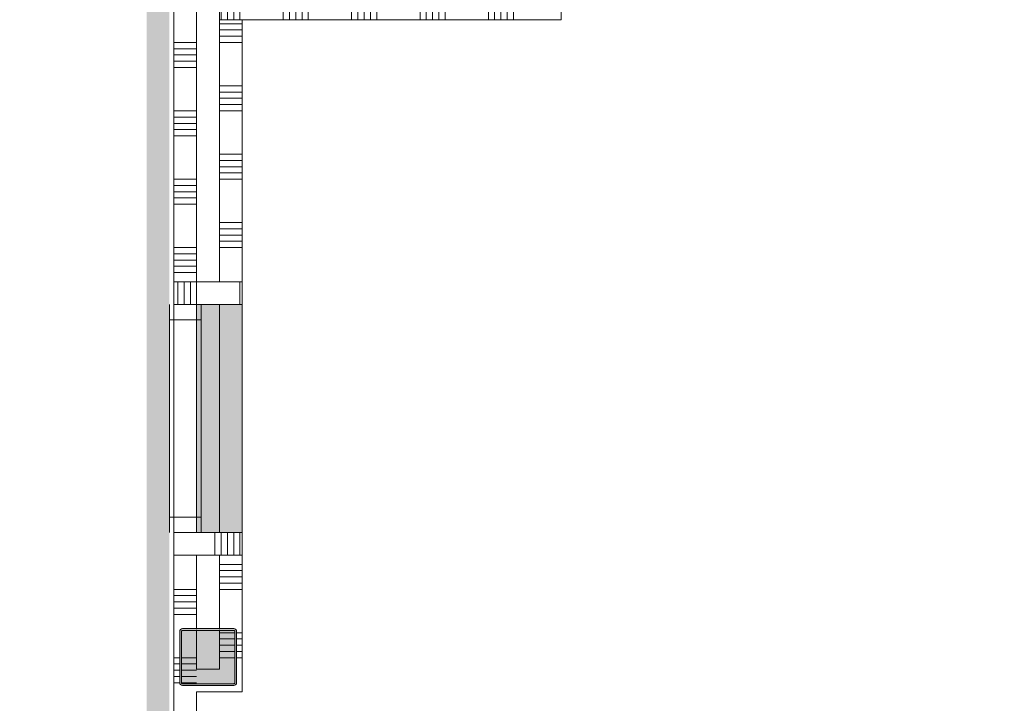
# Model space of a CAD drawing. Header units: millimetres. Extents: x -850 to 154668, y -24973 to 71030.
# Tile 204 of 212: x 89033 to 93355, y 8500 to 11500. Entities that reach past the tile are written whole.
import ezdxf

# ---------------------------------------------------------------- set-up
doc = ezdxf.new("R2010")
doc.units = ezdxf.units.MM
doc.header["$MEASUREMENT"] = 0
for name, color, linetype in [('New_22 NC Binnenwanden', 7, 'Continuous'), ('New_22 NC Binnenwanden Afdek-arcering', 7, 'Continuous'), ('New_22 NC Binnenwanden Doorsnede-arcering', 7, 'Continuous'), ('New_22 NC Binnenwanden Laagscheidingslijnen', 7, 'Continuous'), ('New_22 NC Binnenwanden Ramen', 7, 'Continuous'), ('New_Info Wandafwerking aanduiding', 7, 'Continuous'), ('New_Info Wandafwerking aanduiding Doorsnede-arcering', 7, 'Continuous'), ('New_Z Ruimtefuncties Zone omranding', 7, 'Continuous'), ('S-COLS-____-OTLN.RVT S', 7, 'Continuous'), ('S-COLS-____-OTLN.RVT S 2D arcering', 7, 'Continuous')]:
    doc.layers.add(name, color=color, linetype=linetype)

# ---------------------------------------------------------------- blocks, each defined once
blk = doc.blocks.new('*X113')
at = {"layer": 'New_22 NC Binnenwanden Doorsnede-arcering', "color": 254, "linetype": 'Continuous', "lineweight": 0, "true_color": 0xe9ebeb}
for p, q in [((89810, 15845.1), (89710, 15845.1)), ((89810, 15817.7), (89710, 15817.7)), ((89810, 15790.3), (89710, 15790.3)), ((89810, 15600), (89710, 15600)), ((89810, 15572.6), (89710, 15572.6)), ((89810, 15545.1), (89710, 15545.1)), ((89810, 15517.7), (89710, 15517.7)), ((89810, 15490.3), (89710, 15490.3)), ((89810, 15300), (89710, 15300)), ((89810, 15272.6), (89710, 15272.6)), ((89810, 15245.1), (89710, 15245.1)), ((89810, 15217.7), (89710, 15217.7)), ((89810, 15190.3), (89710, 15190.3)), ((89810, 15000), (89710, 15000)), ((89810, 14972.6), (89710, 14972.6)), ((89810, 14945.1), (89710, 14945.1)), ((89810, 14917.7), (89710, 14917.7)), ((89810, 14890.3), (89710, 14890.3)), ((89810, 14700), (89710, 14700)), ((89810, 14672.6), (89710, 14672.6)), ((89810, 14645.1), (89710, 14645.1)), ((89810, 14617.7), (89710, 14617.7)), ((89810, 14590.3), (89710, 14590.3)), ((89810, 14400), (89710, 14400)), ((89810, 14372.6), (89710, 14372.6)), ((89810, 14345.1), (89710, 14345.1)), ((89810, 14317.7), (89710, 14317.7)), ((89810, 14290.3), (89710, 14290.3)), ((89810, 14100), (89710, 14100)), ((89810, 14072.6), (89710, 14072.6)), ((89810, 14045.1), (89710, 14045.1)), ((89810, 14017.7), (89710, 14017.7)), ((89810, 13990.3), (89710, 13990.3)), ((89810, 13800), (89710, 13800)), ((89810, 13772.6), (89710, 13772.6)), ((89810, 13745.1), (89710, 13745.1)), ((89810, 13717.7), (89710, 13717.7)), ((89810, 13690.3), (89710, 13690.3)), ((89810, 13500), (89710, 13500)), ((89810, 13472.6), (89710, 13472.6)), ((89810, 13445.1), (89710, 13445.1)), ((89810, 13417.7), (89710, 13417.7)), ((89810, 13390.3), (89710, 13390.3)), ((89810, 13200), (89710, 13200)), ((89745.1, 13172.6), (89710, 13172.6)), ((89735, 13145.1), (89710, 13145.1)), ((89735, 13117.7), (89710, 13117.7)), ((89735, 13090.3), (89710, 13090.3)), ((89810, 12900), (89710, 12900)), ((89810, 12872.6), (89710, 12872.6)), ((89810, 12845.1), (89710, 12845.1)), ((89810, 12817.7), (89710, 12817.7)), ((89810, 12790.3), (89710, 12790.3)), ((89810, 12600), (89710, 12600)), ((89810, 12572.6), (89710, 12572.6)), ((89810, 12545.1), (89710, 12545.1)), ((89810, 12517.7), (89710, 12517.7)), ((89810, 12490.3), (89710, 12490.3)), ((89810, 12300), (89710, 12300)), ((89810, 12272.6), (89710, 12272.6)), ((89810, 12245.1), (89710, 12245.1)), ((89810, 12217.7), (89710, 12217.7)), ((89810, 12190.3), (89710, 12190.3)), ((89810, 12000), (89710, 12000)), ((89810, 11972.6), (89710, 11972.6)), ((89810, 11945.1), (89710, 11945.1)), ((89810, 11917.7), (89710, 11917.7)), ((89810, 11890.3), (89710, 11890.3)), ((89810, 11700), (89710, 11700)), ((89810, 11672.6), (89710, 11672.6)), ((89810, 11645.1), (89710, 11645.1)), ((89810, 11617.7), (89710, 11617.7)), ((89810, 11590.3), (89710, 11590.3)), ((89810, 11400), (89710, 11400)), ((89810, 11372.6), (89710, 11372.6)), ((89810, 11345.1), (89710, 11345.1)), ((89810, 11317.7), (89710, 11317.7)), ((89810, 11290.3), (89710, 11290.3)), ((89810, 11100), (89710, 11100)), ((89810, 11072.6), (89710, 11072.6)), ((89810, 11045.1), (89710, 11045.1)), ((89810, 11017.7), (89710, 11017.7)), ((89810, 10990.3), (89710, 10990.3)), ((89810, 10800), (89710, 10800)), ((89810, 10772.6), (89710, 10772.6)), ((89810, 10745.1), (89710, 10745.1)), ((89810, 10717.7), (89710, 10717.7)), ((89810, 10690.3), (89710, 10690.3)), ((89810, 10500), (89710, 10500)), ((89810, 10472.6), (89710, 10472.6)), ((89810, 10445.1), (89710, 10445.1)), ((89810, 10417.7), (89710, 10417.7)), ((89810, 10390.3), (89710, 10390.3))]:
    blk.add_line(p, q, dxfattribs=at)
blk = doc.blocks.new('*X116')
at = {"layer": 'New_22 NC Binnenwanden Doorsnede-arcering', "color": 254, "linetype": 'Continuous', "lineweight": 0, "true_color": 0xe9ebeb}
for p, q in [((89810, 9000), (89710, 9000)), ((89810, 8972.6), (89710, 8972.6)), ((89810, 8945.1), (89710, 8945.1)), ((89810, 8917.7), (89710, 8917.7)), ((89810, 8890.3), (89710, 8890.3)), ((89735, 8700), (89710, 8700)), ((89735, 8672.6), (89710, 8672.6)), ((89735, 8645.1), (89710, 8645.1)), ((89735, 8617.7), (89710, 8617.7)), ((89735.3, 8590.3), (89710, 8590.3))]:
    blk.add_line(p, q, dxfattribs=at)
blk = doc.blocks.new('*X118')
at = {"layer": 'New_22 NC Binnenwanden Doorsnede-arcering', "color": 254, "linetype": 'Continuous', "lineweight": 0, "true_color": 0xe9ebeb}
for p, q in [((89810, 8700), (89743, 8700)), ((89810, 8672.6), (89743, 8672.6)), ((89810, 8645.1), (89743, 8645.1)), ((89810, 8617.7), (89743, 8617.7)), ((89810, 8590.3), (89743.3, 8590.3))]:
    blk.add_line(p, q, dxfattribs=at)
blk = doc.blocks.new('R1 22_2')
at = {"layer": 'New_22 NC Binnenwanden Ramen', "color": 1, "linetype": 'Continuous', "lineweight": 0}
for p, q in [((-500, 0), (-433, 0)), ((-433, 0), (-433, -139)), ((-433, 0), (433, 0)), ((433, -139), (433, 0)), ((433, 0), (500, 0)), ((-433, -139), (-500, -139)), ((433, -139), (-433, -139)), ((500, -139), (433, -139))]:
    blk.add_line(p, q, dxfattribs=at)
at = {"layer": 'New_22 NC Binnenwanden Ramen', "color": 9, "linetype": 'Continuous', "lineweight": 0}
for p, q in [((-500, -19), (500, -19)), ((-500, -119), (500, -119))]:
    blk.add_line(p, q, dxfattribs=at)
at = {"layer": 'New_22 NC Binnenwanden Ramen', "color": 7, "linetype": 'Continuous', "lineweight": 0}
for p, q in [((-500, -119), (-500, -19)), ((-500, -119), (-500, -19)), ((500, -119), (500, -19)), ((500, -119), (500, -19))]:
    blk.add_line(p, q, dxfattribs=at)
blk = doc.blocks.new('Wall_22_2', base_point=(89710, 21350))
at = {"layer": 'New_22 NC Binnenwanden', "color": 8, "linetype": 'Continuous', "lineweight": 0, "true_color": 0x778488}
for p, q in [((89810, 10250), (89710, 10250)), ((89810, 9250), (89710, 9250))]:
    blk.add_line(p, q, dxfattribs=at)
at = {"layer": 'New_22 NC Binnenwanden', "color": 8, "linetype": 'Continuous', "lineweight": 0, "true_color": 0x778488, "flags": 128}
for points in [[(89710, 15850), (89710, 10250)], [(89810, 10350), (89810, 12925)], [(89710, 9250), (89710, 8500)], [(89810, 8825), (89810, 9150)], [(89810, 8650), (89810, 8817)], [(89810, 8500), (89810, 8550)]]:
    blk.add_lwpolyline(points, dxfattribs=at)
at = {"layer": 'New_22 NC Binnenwanden Laagscheidingslijnen', "color": 8, "linetype": 'Continuous', "lineweight": 0, "true_color": 0x778488}
for p, q in [((89810, 10350), (89710, 10350)), ((89710, 9150), (89810, 9150))]:
    blk.add_line(p, q, dxfattribs=at)
at = {"layer": 'New_22 NC Binnenwanden', "color": 8, "lineweight": 0, "true_color": 0x778488}
for name in ['*X113', '*X116', '*X118']:
    blk.add_blockref(name, (0, 0), dxfattribs=at)
at = {"layer": 'New_22 NC Binnenwanden Ramen', "color": 1, "linetype": 'Continuous', "lineweight": 0, "xscale": -1, "zscale": 1000, "rotation": 90}
blk.add_blockref('R1 22_2', (89691, 9750), dxfattribs=at)
blk = doc.blocks.new('*X137')
at = {"layer": 'New_22 NC Binnenwanden Doorsnede-arcering', "color": 254, "linetype": 'Continuous', "lineweight": 0, "true_color": 0xe9ebeb}
for p, q in [((90190.2, 11500), (90190.2, 11600)), ((90217.7, 11500), (90217.7, 11600)), ((90245.1, 11500), (90245.1, 11600)), ((90272.5, 11500), (90272.5, 11600)), ((90300, 11500), (90300, 11600)), ((90490.2, 11500), (90490.2, 11600)), ((90517.7, 11500), (90517.7, 11600)), ((90545.1, 11500), (90545.1, 11600)), ((90572.5, 11500), (90572.5, 11600)), ((90600, 11500), (90600, 11600)), ((90790.2, 11500), (90790.2, 11600)), ((90817.7, 11500), (90817.7, 11600)), ((90845.1, 11500), (90845.1, 11600)), ((90872.5, 11500), (90872.5, 11600)), ((90900, 11500), (90900, 11600)), ((91090.2, 11500), (91090.2, 11600)), ((91117.7, 11500), (91117.7, 11600)), ((91145.1, 11500), (91145.1, 11600)), ((91172.5, 11500), (91172.5, 11600)), ((91200, 11500), (91200, 11600))]:
    blk.add_line(p, q, dxfattribs=at)
blk = doc.blocks.new('*X138')
at = {"layer": 'New_22 NC Binnenwanden Doorsnede-arcering', "color": 254, "linetype": 'Continuous', "lineweight": 0, "true_color": 0xe9ebeb}
for p, q in [((89917.7, 11500), (89917.7, 11600)), ((89945.1, 11500), (89945.1, 11600)), ((89972.5, 11500), (89972.5, 11600)), ((90000, 11500), (90000, 11600))]:
    blk.add_line(p, q, dxfattribs=at)
blk = doc.blocks.new('Wall_24_2', base_point=(90010, 11600))
at = {"layer": 'New_22 NC Binnenwanden', "color": 8, "linetype": 'Continuous', "lineweight": 0, "true_color": 0x778488}
blk.add_line((89910, 11600), (89910, 11500), dxfattribs=at)
at = {"layer": 'New_22 NC Binnenwanden', "color": 8, "linetype": 'Continuous', "lineweight": 0, "true_color": 0x778488, "flags": 128}
for points in [[(91310, 11600), (90010, 11600)], [(90010, 11500), (91310, 11500)]]:
    blk.add_lwpolyline(points, dxfattribs=at)
at = {"layer": 'New_22 NC Binnenwanden Laagscheidingslijnen', "color": 8, "linetype": 'Continuous', "lineweight": 0, "true_color": 0x778488}
for p, q in [((90010, 11600), (89910, 11600)), ((89910, 11500), (90010, 11500))]:
    blk.add_line(p, q, dxfattribs=at)
at = {"layer": 'New_22 NC Binnenwanden', "color": 8, "lineweight": 0, "true_color": 0x778488}
for name in ['*X138', '*X137']:
    blk.add_blockref(name, (0, 0), dxfattribs=at)
blk = doc.blocks.new('*X233')
at = {"layer": 'New_22 NC Binnenwanden Doorsnede-arcering', "color": 254, "linetype": 'Continuous', "lineweight": 0, "true_color": 0xe9ebeb}
for p, q in [((90000, 10350), (90000, 10342.5)), ((90000, 10342.5), (90000, 10250))]:
    blk.add_line(p, q, dxfattribs=at)
blk = doc.blocks.new('*X234')
at = {"layer": 'New_22 NC Binnenwanden Doorsnede-arcering', "color": 254, "linetype": 'Continuous', "lineweight": 0, "true_color": 0xe9ebeb}
for p, q in [((89727.4, 10350), (89727.4, 10342.5)), ((89727.4, 10342.5), (89727.4, 10250)), ((89754.9, 10350), (89754.9, 10342.5)), ((89754.9, 10342.5), (89754.9, 10250)), ((89782.3, 10350), (89782.3, 10342.5)), ((89782.3, 10342.5), (89782.3, 10250)), ((89809.7, 10350), (89809.7, 10342.5)), ((89809.7, 10342.5), (89809.7, 10250))]:
    blk.add_line(p, q, dxfattribs=at)
blk = doc.blocks.new('Wall_45_2', base_point=(90010, 10250))
at = {"layer": 'New_22 NC Binnenwanden', "color": 8, "linetype": 'Continuous', "lineweight": 0, "true_color": 0x778488}
for p, q in [((89710, 10350), (89710, 10250)), ((90010, 10250), (90010, 10350))]:
    blk.add_line(p, q, dxfattribs=at)
at = {"layer": 'New_22 NC Binnenwanden', "color": 8, "linetype": 'Continuous', "lineweight": 0, "true_color": 0x778488, "flags": 128}
for points in [[(89910, 10350), (89810, 10350)], [(89810, 10250), (89910, 10250)]]:
    blk.add_lwpolyline(points, dxfattribs=at)
at = {"layer": 'New_22 NC Binnenwanden Laagscheidingslijnen', "color": 8, "linetype": 'Continuous', "lineweight": 0, "true_color": 0x778488}
for p, q in [((89810, 10350), (89710, 10350)), ((90010, 10350), (89910, 10350))]:
    blk.add_line(p, q, dxfattribs=at)
at = {"layer": 'New_22 NC Binnenwanden', "color": 8, "lineweight": 0, "true_color": 0x778488}
for name in ['*X234', '*X233']:
    blk.add_blockref(name, (0, 0), dxfattribs=at)
blk = doc.blocks.new('*X236')
at = {"layer": 'New_22 NC Binnenwanden Doorsnede-arcering', "color": 254, "linetype": 'Continuous', "lineweight": 0, "true_color": 0xe9ebeb}
blk.add_line((89890.3, 9150), (89890.3, 9250), dxfattribs=at)
blk = doc.blocks.new('*X237')
at = {"layer": 'New_22 NC Binnenwanden Doorsnede-arcering', "color": 254, "linetype": 'Continuous', "lineweight": 0, "true_color": 0xe9ebeb}
for p, q in [((89917.7, 9150), (89917.7, 9250)), ((89945.1, 9150), (89945.1, 9250)), ((89972.6, 9150), (89972.6, 9250)), ((90000, 9150), (90000, 9250))]:
    blk.add_line(p, q, dxfattribs=at)
blk = doc.blocks.new('Wall_46_2', base_point=(90010, 9250))
at = {"layer": 'New_22 NC Binnenwanden', "color": 8, "linetype": 'Continuous', "lineweight": 0, "true_color": 0x778488}
for p, q in [((89710, 9250), (89710, 9150)), ((90010, 9150), (90010, 9250))]:
    blk.add_line(p, q, dxfattribs=at)
at = {"layer": 'New_22 NC Binnenwanden', "color": 8, "linetype": 'Continuous', "lineweight": 0, "true_color": 0x778488, "flags": 128}
for points in [[(89910, 9250), (89810, 9250)], [(89810, 9150), (89910, 9150)]]:
    blk.add_lwpolyline(points, dxfattribs=at)
at = {"layer": 'New_22 NC Binnenwanden Laagscheidingslijnen', "color": 8, "linetype": 'Continuous', "lineweight": 0, "true_color": 0x778488}
for p, q in [((89710, 9150), (89810, 9150)), ((89910, 9150), (90010, 9150))]:
    blk.add_line(p, q, dxfattribs=at)
at = {"layer": 'New_22 NC Binnenwanden', "color": 8, "lineweight": 0, "true_color": 0x778488}
for name in ['*X236', '*X237']:
    blk.add_blockref(name, (0, 0), dxfattribs=at)
blk = doc.blocks.new('Slab_17_2', base_point=(89810, 9250))
at = {"layer": 'New_22 NC Binnenwanden Afdek-arcering', "linetype": 'Continuous', "lineweight": 0, "true_color": 0xffffff}
blk.add_hatch(color=7, dxfattribs=at).paths.add_polyline_path([(89810, 9250), (90010, 9250), (90010, 10250), (89810, 10250)])
at = {"layer": 'New_22 NC Binnenwanden', "color": 1, "linetype": 'Continuous', "lineweight": 0, "flags": 128}
blk.add_lwpolyline([(89810, 9250), (90010, 9250), (90010, 10250), (89810, 10250)], close=True, dxfattribs=at)
blk = doc.blocks.new('*X728')
at = {"layer": 'New_22 NC Binnenwanden Doorsnede-arcering', "color": 254, "linetype": 'Continuous', "lineweight": 0, "true_color": 0xe9ebeb}
for p, q in [((89910, 9109.7), (90010, 9109.7)), ((89910, 9082.3), (90010, 9082.3)), ((89910, 9054.9), (90010, 9054.9)), ((89910, 9027.4), (90010, 9027.4)), ((89910, 9000), (90010, 9000)), ((89984.7, 8809.7), (90010, 8809.7)), ((89985, 8782.3), (90010, 8782.3)), ((89985, 8754.9), (90010, 8754.9)), ((89985, 8727.4), (90010, 8727.4)), ((89985, 8700), (90010, 8700))]:
    blk.add_line(p, q, dxfattribs=at)
blk = doc.blocks.new('*X729')
at = {"layer": 'New_22 NC Binnenwanden Doorsnede-arcering', "color": 254, "linetype": 'Continuous', "lineweight": 0, "true_color": 0xe9ebeb}
for p, q in [((89910, 8809.7), (89976.7, 8809.7)), ((89910, 8782.3), (89977, 8782.3)), ((89910, 8754.9), (89977, 8754.9)), ((89910, 8727.4), (89977, 8727.4)), ((89910, 8700), (89977, 8700))]:
    blk.add_line(p, q, dxfattribs=at)
blk = doc.blocks.new('*X730')
at = {"layer": 'New_22 NC Binnenwanden Doorsnede-arcering', "color": 254, "linetype": 'Continuous', "lineweight": 0, "true_color": 0xe9ebeb}
for p, q in [((89910, 11482.3), (90010, 11482.3)), ((89910, 11454.9), (90010, 11454.9)), ((89910, 11427.4), (90010, 11427.4)), ((89910, 11400), (90010, 11400)), ((89910, 11209.7), (90010, 11209.7)), ((89910, 11182.3), (90010, 11182.3)), ((89910, 11154.9), (90010, 11154.9)), ((89910, 11127.4), (90010, 11127.4)), ((89910, 11100), (90010, 11100)), ((89910, 10909.7), (90010, 10909.7)), ((89910, 10882.3), (90010, 10882.3)), ((89910, 10854.9), (90010, 10854.9)), ((89910, 10827.4), (90010, 10827.4)), ((89910, 10800), (90010, 10800)), ((89910, 10609.7), (90010, 10609.7)), ((89910, 10582.3), (90010, 10582.3)), ((89910, 10554.9), (90010, 10554.9)), ((89910, 10527.4), (90010, 10527.4)), ((89910, 10500), (90010, 10500))]:
    blk.add_line(p, q, dxfattribs=at)
blk = doc.blocks.new('R rechthoekige opening 22_4')
at = {"layer": 'New_22 NC Binnenwanden Ramen', "color": 9, "linetype": 'Continuous', "lineweight": 0}
for p, q in [((-500, -25), (500, -25)), ((-500, -125), (500, -125))]:
    blk.add_line(p, q, dxfattribs=at)
at = {"layer": 'New_22 NC Binnenwanden Ramen', "color": 7, "linetype": 'Continuous', "lineweight": 0}
for p, q in [((-500, -125), (-500, -25)), ((500, -125), (500, -25))]:
    blk.add_line(p, q, dxfattribs=at)
blk = doc.blocks.new('Wall_125_2', base_point=(90010, 8550))
at = {"layer": 'New_22 NC Binnenwanden', "color": 8, "linetype": 'Continuous', "lineweight": 0, "true_color": 0x778488}
for p, q in [((90010, 10250), (89910, 10250)), ((90010, 9250), (89910, 9250))]:
    blk.add_line(p, q, dxfattribs=at)
at = {"layer": 'New_22 NC Binnenwanden', "color": 8, "linetype": 'Continuous', "lineweight": 0, "true_color": 0x778488, "flags": 128}
for points in [[(89910, 12925), (89910, 10350)], [(90010, 10250), (90010, 11500)], [(90010, 8550), (90010, 9250)], [(89910, 9150), (89910, 8825)], [(89910, 8817), (89910, 8650)], [(90010, 8550), (89910, 8550)]]:
    blk.add_lwpolyline(points, dxfattribs=at)
at = {"layer": 'New_22 NC Binnenwanden Laagscheidingslijnen', "color": 8, "linetype": 'Continuous', "lineweight": 0, "true_color": 0x778488}
for p, q in [((89910, 11500), (90010, 11500)), ((90010, 10350), (89910, 10350)), ((89910, 9150), (90010, 9150))]:
    blk.add_line(p, q, dxfattribs=at)
at = {"layer": 'New_22 NC Binnenwanden', "color": 8, "lineweight": 0, "true_color": 0x778488}
for name in ['*X730', '*X728', '*X729']:
    blk.add_blockref(name, (0, 0), dxfattribs=at)
at = {"layer": 'New_22 NC Binnenwanden Ramen', "color": 1, "linetype": 'Continuous', "lineweight": 0, "zscale": 1000, "rotation": 90}
blk.add_blockref('R rechthoekige opening 22_4', (89885, 9750), dxfattribs=at)
blk = doc.blocks.new('Wall_181_2', base_point=(90010, 8550))
at = {"layer": 'New_22 NC Binnenwanden', "color": 8, "linetype": 'Continuous', "lineweight": 0, "true_color": 0x778488, "flags": 128}
for points in [[(89910, 8650), (89810, 8650)], [(89810, 8550), (89910, 8550)]]:
    blk.add_lwpolyline(points, dxfattribs=at)
blk = doc.blocks.new('Slab_54_2', base_point=(89810, 9250))
at = {"layer": 'New_22 NC Binnenwanden Afdek-arcering', "linetype": 'Continuous', "lineweight": 0, "true_color": 0xffffff}
blk.add_hatch(color=7, dxfattribs=at).paths.add_polyline_path([(89810, 9250), (90010, 9250), (90010, 10250), (89810, 10250)])
at = {"layer": 'New_22 NC Binnenwanden', "color": 1, "linetype": 'Continuous', "lineweight": 0, "flags": 128}
blk.add_lwpolyline([(89810, 9250), (90010, 9250), (90010, 10250), (89810, 10250)], close=True, dxfattribs=at)
blk = doc.blocks.new('Column 276[116]_2', base_point=(0.5, 3))
at = {"layer": 'S-COLS-____-OTLN.RVT S 2D arcering', "linetype": 'Continuous', "lineweight": 0, "true_color": 0x778488}
h = blk.add_hatch(color=8, dxfattribs=at)
h.paths.add_polyline_path([(89735.5, 8591), (89736.5, 8586), (89739.3, 8581.8), (89743.5, 8578.9), (89748.5, 8578), (89972.5, 8578), (89977.5, 8578.9), (89981.7, 8581.8), (89984.5, 8586), (89985.5, 8591), (89985.5, 8815), (89984.5, 8819.9), (89981.7, 8824.1), (89977.5, 8827), (89972.5, 8828), (89748.5, 8828), (89743.5, 8827), (89739.3, 8824.1), (89736.5, 8819.9), (89735.5, 8815)])
h.paths.add_polyline_path([(89972.5, 8586), (89748.5, 8586), (89746.6, 8586.3), (89745, 8587.4), (89743.9, 8589), (89743.5, 8591), (89743.5, 8815), (89743.9, 8816.9), (89745, 8818.5), (89746.6, 8819.6), (89748.5, 8820), (89972.5, 8820), (89974.4, 8819.6), (89976.1, 8818.5), (89977.1, 8816.9), (89977.5, 8815), (89977.5, 8591), (89977.1, 8589), (89976.1, 8587.4), (89974.4, 8586.3)], flags=0)
blk.add_hatch(color=8, dxfattribs=at).paths.add_polyline_path([(89972.5, 8820), (89748.5, 8820), (89746.6, 8819.6), (89745, 8818.5), (89743.9, 8816.9), (89743.5, 8815), (89743.5, 8591), (89743.9, 8589), (89745, 8587.4), (89746.6, 8586.3), (89748.5, 8586), (89972.5, 8586), (89974.4, 8586.3), (89976.1, 8587.4), (89977.1, 8589), (89977.5, 8591), (89977.5, 8815), (89977.1, 8816.9), (89976.1, 8818.5), (89974.4, 8819.6)])
at = {"layer": 'S-COLS-____-OTLN.RVT S', "color": 1, "linetype": 'Continuous', "lineweight": 0}
for p, q in [((89736.5, 8819.9), (89735.5, 8815)), ((89739.3, 8824.1), (89736.5, 8819.9)), ((89743.5, 8827), (89739.3, 8824.1)), ((89748.5, 8828), (89743.5, 8827)), ((89743.5, 8815), (89743.9, 8816.9)), ((89743.9, 8816.9), (89745, 8818.5)), ((89745, 8818.5), (89746.6, 8819.6)), ((89746.6, 8819.6), (89748.5, 8820)), ((89972.5, 8828), (89748.5, 8828)), ((89748.5, 8820), (89972.5, 8820)), ((89977.5, 8827), (89972.5, 8828)), ((89972.5, 8820), (89974.4, 8819.6)), ((89974.4, 8819.6), (89976.1, 8818.5)), ((89976.1, 8818.5), (89977.1, 8816.9)), ((89977.1, 8816.9), (89977.5, 8815)), ((89981.7, 8824.1), (89977.5, 8827)), ((89984.5, 8819.9), (89981.7, 8824.1)), ((89985.5, 8815), (89984.5, 8819.9)), ((89735.5, 8815), (89735.5, 8591)), ((89743.5, 8591), (89743.5, 8815)), ((89977.5, 8815), (89977.5, 8591)), ((89985.5, 8591), (89985.5, 8815)), ((89735.5, 8591), (89736.5, 8586)), ((89736.5, 8586), (89739.3, 8581.8)), ((89739.3, 8581.8), (89743.5, 8578.9)), ((89743.9, 8589), (89743.5, 8591)), ((89743.5, 8578.9), (89748.5, 8578)), ((89745, 8587.4), (89743.9, 8589)), ((89746.6, 8586.3), (89745, 8587.4)), ((89748.5, 8586), (89746.6, 8586.3)), ((89972.5, 8586), (89748.5, 8586)), ((89748.5, 8578), (89972.5, 8578)), ((89974.4, 8586.3), (89972.5, 8586)), ((89972.5, 8578), (89977.5, 8578.9)), ((89976.1, 8587.4), (89974.4, 8586.3)), ((89977.1, 8589), (89976.1, 8587.4)), ((89977.5, 8591), (89977.1, 8589)), ((89977.5, 8578.9), (89981.7, 8581.8)), ((89981.7, 8581.8), (89984.5, 8586)), ((89984.5, 8586), (89985.5, 8591))]:
    blk.add_line(p, q, dxfattribs=at)
blk = doc.blocks.new('Wall_658_2', base_point=(89640.6, 8888.5))
at = {"layer": 'New_Info Wandafwerking aanduiding Doorsnede-arcering', "linetype": 'Continuous', "lineweight": 0}
blk.add_hatch(color=1, dxfattribs=at).paths.add_polyline_path([(89690.6, 8888.5), (89690.6, 17186.8), (89590.6, 17186.8), (89590.6, 8888.5)])
blk = doc.blocks.new('Wall_660_2', base_point=(89640.6, 4796.7))
at = {"layer": 'New_Info Wandafwerking aanduiding Doorsnede-arcering', "linetype": 'Continuous', "lineweight": 0}
blk.add_hatch(color=1, dxfattribs=at).paths.add_polyline_path([(89690.6, 4846.7), (89690.6, 8888.5), (89590.6, 8888.5), (89590.6, 4846.7)])

msp = doc.modelspace()

# ---------------------------------------------------------------- linework, layer by layer
at = {"layer": 'New_Z Ruimtefuncties Zone omranding', "color": 41, "linetype": 'Continuous', "lineweight": 0, "true_color": 0xffeeaa, "flags": 128}
msp.add_lwpolyline([(74415, 8950.1), (87860, 8949.7), (87860, 4750), (89710, 4750), (89710, 17150), (89710, 21350), (87860, 21350), (87860, 17150), (80560, 17150), (74416.7, 17150), (74416.7, 15251.3), (79555, 15251.3), (79555, 15250.4, -0.414214), (80655.4, 14150), (80655, 14150), (80655, 11950), (80654.6, 11950, -0.414214), (79555, 10850.4), (74415, 10850.4)], format="xyb", close=True, dxfattribs=at)
at = {"layer": 'New_Z Ruimtefuncties Zone omranding', "color": 211, "linetype": 'Continuous', "lineweight": 0, "true_color": 0xffaaff, "flags": 128}
msp.add_lwpolyline([(89810, 6450), (99110, 6450), (99110, 6650), (99110, 8575), (99110, 12900), (91410, 12900), (91410, 11500), (90010, 11500), (90010, 8550), (89810, 8550)], close=True, dxfattribs=at)

# ---------------------------------------------------------------- block references
at = {"layer": 'New_22 NC Binnenwanden', "color": 8, "lineweight": 0, "true_color": 0x778488}
for name, p in [('Wall_22_2', (89710, 21350)), ('Wall_125_2', (90010, 8550)), ('Wall_24_2', (90010, 11600)), ('Wall_45_2', (90010, 10250)), ('Wall_46_2', (90010, 9250)), ('Wall_181_2', (90010, 8550))]:
    msp.add_blockref(name, p, dxfattribs=at)
at = {"layer": 'New_22 NC Binnenwanden', "color": 1, "linetype": 'Continuous', "lineweight": 0}
for name in ['Slab_17_2', 'Slab_54_2']:
    msp.add_blockref(name, (89810, 9250), dxfattribs=at)
at = {"layer": 'New_Info Wandafwerking aanduiding', "color": 1, "lineweight": 0}
for name, p in [('Wall_658_2', (89640.6, 8888.5)), ('Wall_660_2', (89640.6, 4796.7))]:
    msp.add_blockref(name, p, dxfattribs=at)
at = {"layer": 'S-COLS-____-OTLN.RVT S', "color": 1, "linetype": 'Continuous', "lineweight": 0}
msp.add_blockref('Column 276[116]_2', (0.5, 3), dxfattribs=at)

doc.saveas('drawing.dxf')
